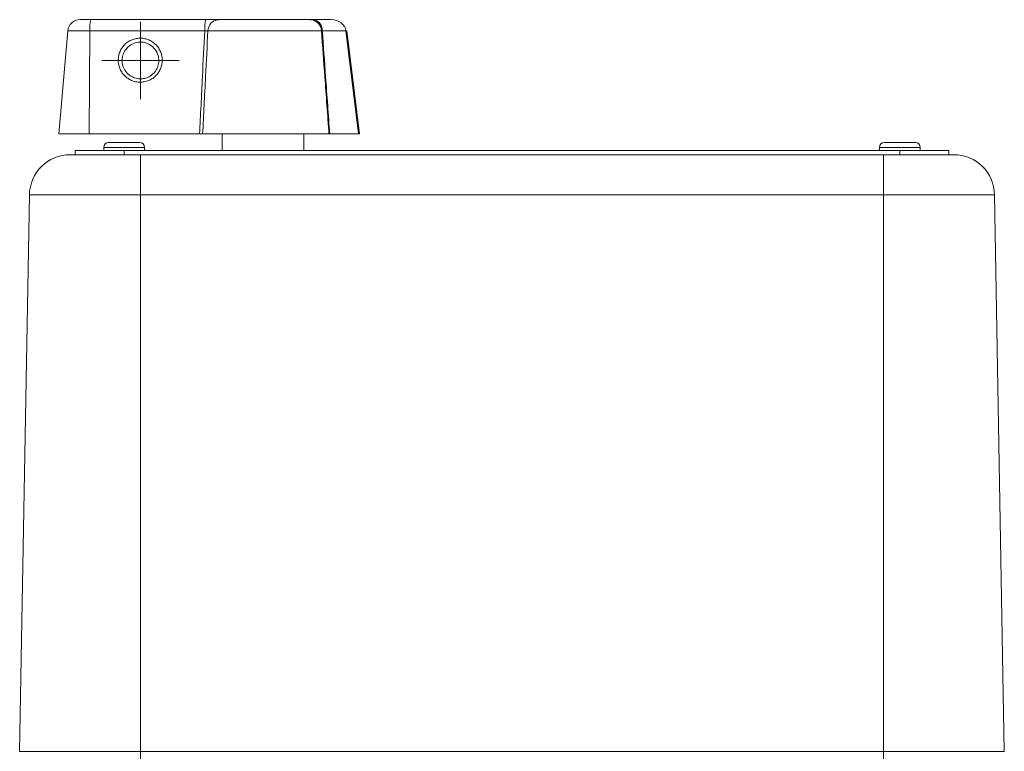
# Model space of a CAD drawing. Header units: millimetres. Extents: x -322 to 635, y -87 to 818.
# Tile 19 of 28: x -51 to 70, y 728 to 818. Entities that reach past the tile are written whole.
import ezdxf

# ---------------------------------------------------------------- set-up
doc = ezdxf.new("R2010")
doc.units = ezdxf.units.MM

# ---------------------------------------------------------------- blocks, each defined once
blk = doc.blocks.new('SW_CENTERMARKSYMBOL_1')
at = {"color": 0, "linetype": 'Continuous', "lineweight": 0}
for p, q in [((0, 2.5), (0, 4.75)), ((0, 0), (0, 2.5)), ((-2.5, 0), (-4.75, 0)), ((0, 0), (-2.5, 0)), ((0, 0), (0, -2.5)), ((0, 0), (2.5, 0)), ((2.5, 0), (4.75, 0)), ((0, -2.5), (0, -4.75))]:
    blk.add_line(p, q, dxfattribs=at)

msp = doc.modelspace()

# ---------------------------------------------------------------- linework, layer by layer
at = {"color": 7, "linetype": 'Continuous', "lineweight": 15}
for p, q in [((-43.36, 818.06), (-42.06, 818.06)), ((-42.06, 818.06), (-27.99, 818.06)), ((-26.43, 818.06), (-15.15, 818.06)), ((-15.15, 818.06), (-14.76, 818.06)), ((-14.76, 818.06), (-12.64, 818.06)), ((-44.86, 816.69), (-45.96, 804.06)), ((-42.17, 816.69), (-42.24, 804.06)), ((-28.1, 816.69), (-42.17, 816.69)), ((-13.8, 816.69), (-27.71, 816.69)), ((-13.7, 816.69), (-13.8, 816.69)), ((-10.81, 816.69), (-13.7, 816.69)), ((-9.25, 804.06), (-10.81, 816.69)), ((-9.13, 804.06), (-10.69, 816.7)), ((-45.96, 804.06), (-42.24, 804.06)), ((-42.24, 804.06), (-28.72, 804.06)), ((-28.35, 804.06), (-12.88, 804.06)), ((-25.96, 804.06), (-25.96, 802.01)), ((-15.96, 802.01), (-15.96, 804.06)), ((-12.78, 804.06), (-12.88, 804.06)), ((-12.78, 804.06), (-9.25, 804.06)), ((-9.13, 804.06), (-9.25, 804.06)), ((-43.96, 801.51), (-43.96, 802.01)), ((-37.96, 802.01), (-43.96, 802.01)), ((-40.46, 802.41), (-40.46, 802.01)), ((-39.86, 803.01), (-36.37, 803.01)), ((-37.96, 801.51), (-37.96, 802.01)), ((57.04, 802.01), (-37.96, 802.01)), ((-36.37, 803.01), (-36.06, 803.01)), ((-35.46, 802.01), (-35.46, 802.41)), ((54.54, 802.41), (54.54, 802.01)), ((55.14, 803.01), (58.63, 803.01)), ((57.04, 801.51), (57.04, 802.01)), ((63.04, 802.01), (57.04, 802.01)), ((58.63, 803.01), (58.94, 803.01)), ((59.54, 802.01), (59.54, 802.41)), ((63.04, 801.51), (63.04, 802.01)), ((-44.57, 801.51), (-43.7, 801.51)), ((-39.73, 801.51), (-43.7, 801.51)), ((-39.73, 801.51), (-35.96, 801.51)), ((-35.96, 796.6), (-35.96, 801.51)), ((-35.96, 801.51), (55.04, 801.51)), ((55.04, 796.6), (55.04, 801.51)), ((55.04, 801.51), (58.8, 801.51)), ((62.77, 801.51), (58.8, 801.51)), ((62.77, 801.51), (63.64, 801.51)), ((-49.57, 796.6), (-50.76, 728.4)), ((-35.96, 796.6), (-49.57, 796.6)), ((-35.96, 796.6), (-35.96, 728.4)), ((55.04, 796.6), (-35.96, 796.6)), ((55.04, 796.6), (55.04, 728.4)), ((68.64, 796.6), (55.04, 796.6)), ((68.64, 796.6), (69.83, 728.4)), ((-50.76, 728.4), (-35.96, 728.4)), ((-35.96, 728.4), (55.04, 728.4)), ((-35.96, 728.4), (-35.96, 722.51)), ((55.04, 728.4), (55.04, 722.51)), ((55.04, 728.4), (69.83, 728.4))]:
    msp.add_line(p, q, dxfattribs=at)
at = {"color": 8, "linetype": 'Continuous', "lineweight": 15}
for p, q in [((-42.17, 816.69), (-44.86, 816.69)), ((-40.46, 802.41), (-35.46, 802.41)), ((54.54, 802.41), (59.54, 802.41))]:
    msp.add_line(p, q, dxfattribs=at)
at = {"color": 7, "linetype": 'Continuous', "lineweight": 15, "flags": 128}
msp.add_lwpolyline([(-10.81, 816.69), (-10.76, 816.69), (-10.72, 816.7), (-10.7, 816.7), (-10.69, 816.7)], dxfattribs=at)
at = {"color": 7, "linetype": 'Continuous', "lineweight": 15}
for centre, radius, start, end in [((-43.36, 816.56), 1.5, 90, 175), ((-37.33, 817.01), 4.84, 167.4967, 183.797), ((-23.26, 817.01), 4.84, 167.4957, 183.798), ((-26.32, 816.68), 1.38, 94.3689, 179.6736), ((-15.22, 816.64), 1.42, 2.0474, 87.4013), ((-14.99, 816.78), 1.29, 355.7432, 79.5688), ((-39.86, 802.41), 0.6, 90, 180), ((-36.06, 802.41), 0.6, 0, 90), ((55.14, 802.41), 0.6, 90, 180), ((58.94, 802.41), 0.6, 0, 90), ((-44.57, 796.51), 5, 90, 179), ((63.64, 796.51), 5, 1, 90)]:
    msp.add_arc(centre, radius, start, end, dxfattribs=at)
msp.add_ellipse((-12.64, 816.56), major_axis=(1.84, 0), ratio=0.815892, start_param=0.087266, end_param=1.570796, dxfattribs=at)
for points, knots in [([(-27.99, 818.06), (-27.81, 818.06), (-27.4, 818.06), (-26.84, 818.06), (-26.56, 818.06), (-26.43, 818.06)], [0, 0, 0, 0, 0.292674, 0.646347, 1, 1, 1, 1]), ([(-28.72, 804.06), (-28.61, 806.4), (-28.4, 810.61), (-28.19, 814.82), (-28.1, 816.69)], [0, 0, 0, 0, 0.555099, 1, 1, 1, 1]), ([(-27.71, 816.69), (-27.8, 814.82), (-28.02, 810.61), (-28.23, 806.4), (-28.35, 804.06)], [0, 0, 0, 0, 0.444897, 1, 1, 1, 1]), ([(-27.71, 816.69), (-27.74, 816.69), (-27.81, 816.71), (-27.95, 816.71), (-28.05, 816.69), (-28.1, 816.69)], [0, 0, 0, 0, 0.354347, 0.706403, 1, 1, 1, 1]), ([(-12.88, 804.06), (-13.05, 806.39), (-13.35, 810.6), (-13.66, 814.81), (-13.8, 816.69)], [0, 0, 0, 0, 0.554309, 1, 1, 1, 1]), ([(-13.7, 816.69), (-13.56, 814.81), (-13.26, 810.6), (-12.95, 806.39), (-12.78, 804.06)], [0, 0, 0, 0, 0.445692, 1, 1, 1, 1]), ([(-34.31, 810.99), (-34.45, 810.88), (-34.75, 810.69), (-35.24, 810.49), (-35.77, 810.39), (-36.3, 810.4), (-36.82, 810.51), (-37.31, 810.72), (-37.75, 811.02), (-38.12, 811.4), (-38.41, 811.85), (-38.6, 812.35), (-38.7, 812.87), (-38.69, 813.4), (-38.58, 813.92), (-38.37, 814.41), (-38.07, 814.85), (-37.69, 815.22), (-37.24, 815.51), (-36.75, 815.7), (-36.22, 815.8), (-35.69, 815.79), (-35.17, 815.68), (-34.68, 815.47), (-34.24, 815.17), (-33.87, 814.79), (-33.58, 814.34), (-33.39, 813.85), (-33.29, 813.32), (-33.3, 812.79), (-33.41, 812.27), (-33.62, 811.79), (-33.92, 811.34), (-34.18, 811.1), (-34.31, 810.99)], [0, 0, 0, 0, 0.030977, 0.062322, 0.093667, 0.124748, 0.155811, 0.187322, 0.218804, 0.249999, 0.281138, 0.312675, 0.34413, 0.37525, 0.406275, 0.437676, 0.468994, 0.499999, 0.530948, 0.562322, 0.593667, 0.624748, 0.655811, 0.687322, 0.718804, 0.749999, 0.781138, 0.812675, 0.84413, 0.87525, 0.906275, 0.937676, 0.969023, 1, 1, 1, 1]), ([(-34.56, 811.3), (-34.39, 811.43), (-34.09, 811.75), (-33.79, 812.36), (-33.68, 813.04), (-33.79, 813.77), (-34.16, 814.5), (-34.78, 815.02), (-35.5, 815.3), (-36.24, 815.34), (-36.99, 815.11), (-37.6, 814.66), (-38.02, 814.05), (-38.24, 813.33), (-38.2, 812.56), (-37.91, 811.84), (-37.42, 811.29), (-36.82, 810.95), (-36.2, 810.79), (-35.59, 810.81), (-35.03, 810.98), (-34.71, 811.18), (-34.56, 811.3)], [0, 0, 0, 0, 0.045223, 0.092737, 0.142599, 0.187853, 0.250022, 0.312157, 0.357427, 0.412889, 0.466909, 0.519572, 0.57097, 0.621402, 0.67806, 0.731795, 0.7856, 0.832181, 0.876881, 0.919729, 0.960756, 1, 1, 1, 1]), ([(-28.35, 804.06), (-28.38, 804.06), (-28.46, 804.06), (-28.59, 804.06), (-28.68, 804.06), (-28.72, 804.06)], [0, 0, 0, 0, 0.377921, 0.755879, 1, 1, 1, 1])]:
    msp.add_open_spline(points, degree=3, knots=knots, dxfattribs=at)

# ---------------------------------------------------------------- block references
at = {"color": 7, "linetype": 'Continuous', "lineweight": 0}
msp.add_blockref('SW_CENTERMARKSYMBOL_1', (-35.96, 813.06), dxfattribs=at)

doc.saveas('drawing.dxf')
